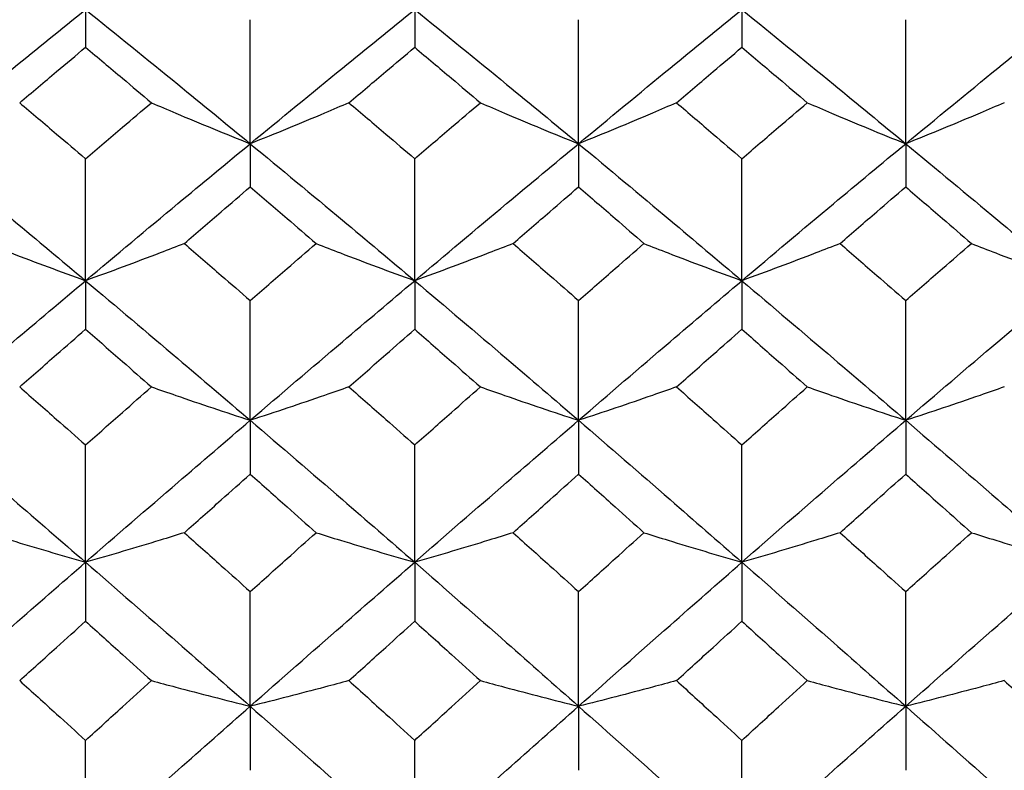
# Model space of a CAD drawing. Header units: inches. Extents: x 1.7 to 20.7, y 4 to 15.1.
# Tile 44 of 54: x 13.583 to 13.999, y 12.269 to 12.587. Entities that reach past the tile are written whole.
import ezdxf

# ---------------------------------------------------------------- set-up
doc = ezdxf.new("R2010")
doc.units = ezdxf.units.IN
doc.header["$MEASUREMENT"] = 0

msp = doc.modelspace()

# ---------------------------------------------------------------- linework, layer by layer
at = {"color": 7, "linetype": 'Continuous', "lineweight": 25}
for p, q in [((13.61079, 12.591), (13.61079, 12.57504)), ((13.75004, 12.591), (13.75004, 12.57504)), ((13.88846, 12.591), (13.88846, 12.57504)), ((13.68046, 12.53426), (13.68046, 12.5867)), ((13.81938, 12.53426), (13.81938, 12.5867)), ((13.95778, 12.53426), (13.95778, 12.5867)), ((13.68046, 12.53426), (13.68046, 12.516)), ((13.81938, 12.53426), (13.81938, 12.516)), ((13.95778, 12.53426), (13.95778, 12.516)), ((13.61079, 12.47631), (13.61079, 12.52791)), ((13.75004, 12.47631), (13.75004, 12.52791)), ((13.88846, 12.47631), (13.88846, 12.52791)), ((13.61079, 12.47631), (13.61079, 12.45578)), ((13.75004, 12.47631), (13.75004, 12.45578)), ((13.88846, 12.47631), (13.88846, 12.45578)), ((13.68046, 12.41726), (13.68046, 12.46791)), ((13.81938, 12.41726), (13.81938, 12.46791)), ((13.95778, 12.41726), (13.95778, 12.46791)), ((13.68046, 12.41726), (13.68046, 12.3945)), ((13.81938, 12.41726), (13.81938, 12.3945)), ((13.95778, 12.41726), (13.95778, 12.3945)), ((13.61079, 12.35723), (13.61079, 12.40684)), ((13.75004, 12.35723), (13.75004, 12.40684)), ((13.88846, 12.35723), (13.88846, 12.40684)), ((13.61079, 12.35723), (13.61079, 12.33228)), ((13.75004, 12.35723), (13.75004, 12.33228)), ((13.88846, 12.35723), (13.88846, 12.33228)), ((13.68046, 12.29632), (13.68046, 12.3448)), ((13.81938, 12.29632), (13.81938, 12.3448)), ((13.95778, 12.29632), (13.95778, 12.3448)), ((13.68046, 12.29632), (13.68046, 12.26923)), ((13.81938, 12.29632), (13.81938, 12.26923)), ((13.95778, 12.29632), (13.95778, 12.26923)), ((13.61079, 12.23466), (13.61079, 12.2819)), ((13.75004, 12.23466), (13.75004, 12.2819)), ((13.88846, 12.23466), (13.88846, 12.2819))]:
    msp.add_line(p, q, dxfattribs=at)
for points, knots in [([(13.54115, 12.53426), (13.55414, 12.54493), (13.57735, 12.564), (13.60057, 12.58275), (13.61079, 12.591)], [0, 0, 0, 0, 0.559814, 1, 1, 1, 1]), ([(13.61079, 12.591), (13.6238, 12.58049), (13.64702, 12.56173), (13.67024, 12.54265), (13.68046, 12.53426)], [0, 0, 0, 0, 0.56006, 1, 1, 1, 1]), ([(13.68046, 12.53426), (13.69346, 12.54494), (13.71666, 12.56399), (13.73984, 12.58275), (13.75004, 12.591)], [0, 0, 0, 0, 0.560305, 1, 1, 1, 1]), ([(13.75004, 12.591), (13.763, 12.58049), (13.78613, 12.56174), (13.80923, 12.54265), (13.81938, 12.53426)], [0, 0, 0, 0, 0.560549, 1, 1, 1, 1]), ([(13.81938, 12.53426), (13.83228, 12.54494), (13.8553, 12.564), (13.87833, 12.58275), (13.88846, 12.591)], [0, 0, 0, 0, 0.560043, 1, 1, 1, 1]), ([(13.88846, 12.591), (13.90137, 12.58049), (13.92446, 12.56171), (13.94759, 12.54266), (13.95778, 12.53426)], [0, 0, 0, 0, 0.559436, 1, 1, 1, 1]), ([(13.95778, 12.53426), (13.97075, 12.54493), (13.99393, 12.56401), (14.01712, 12.58275), (14.02734, 12.591)], [0, 0, 0, 0, 0.559681, 1, 1, 1, 1]), ([(13.58292, 12.55157), (13.58812, 12.55597), (13.59741, 12.56382), (13.6067, 12.57161), (13.61079, 12.57504)], [0, 0, 0, 0, 0.5599549, 1, 1, 1, 1]), ([(13.61079, 12.57504), (13.61599, 12.57068), (13.62528, 12.56288), (13.63457, 12.55503), (13.63866, 12.55157)], [0, 0, 0, 0, 0.559994, 1, 1, 1, 1]), ([(13.72223, 12.55157), (13.72742, 12.55597), (13.73669, 12.56381), (13.74596, 12.57161), (13.75004, 12.57504)], [0, 0, 0, 0, 0.5601483, 1, 1, 1, 1]), ([(13.75004, 12.57504), (13.75522, 12.57068), (13.76448, 12.56288), (13.77374, 12.55503), (13.77781, 12.55157)], [0, 0, 0, 0, 0.560187, 1, 1, 1, 1]), ([(13.86083, 12.55157), (13.86598, 12.55597), (13.87519, 12.56382), (13.8844, 12.57161), (13.88846, 12.57504)], [0, 0, 0, 0, 0.559709, 1, 1, 1, 1]), ([(13.88846, 12.57504), (13.89362, 12.57068), (13.90285, 12.56287), (13.91208, 12.55503), (13.91615, 12.55157)], [0, 0, 0, 0, 0.559747, 1, 1, 1, 1]), ([(13.58292, 12.55157), (13.58812, 12.54717), (13.59741, 12.5393), (13.6067, 12.53139), (13.61079, 12.52791)], [0, 0, 0, 0, 0.559955, 1, 1, 1, 1]), ([(13.61079, 12.52791), (13.61599, 12.53234), (13.62528, 12.54025), (13.63457, 12.54811), (13.63866, 12.55157)], [0, 0, 0, 0, 0.559994, 1, 1, 1, 1]), ([(13.63866, 12.55157), (13.64209, 12.55011), (13.65066, 12.54644), (13.66456, 12.54065), (13.67516, 12.53639), (13.68046, 12.53426)], [0, 0, 0, 0, 0.249941, 0.624929, 1, 1, 1, 1]), ([(13.72223, 12.55157), (13.7188, 12.55011), (13.71024, 12.54644), (13.69636, 12.54065), (13.68576, 12.53639), (13.68046, 12.53426)], [0, 0, 0, 0, 0.249938, 0.624926, 1, 1, 1, 1]), ([(13.72223, 12.55157), (13.72742, 12.54717), (13.73669, 12.53931), (13.74596, 12.53139), (13.75004, 12.52791)], [0, 0, 0, 0, 0.560148, 1, 1, 1, 1]), ([(13.75004, 12.52791), (13.75522, 12.53234), (13.76448, 12.54025), (13.77374, 12.54811), (13.77781, 12.55157)], [0, 0, 0, 0, 0.560187, 1, 1, 1, 1]), ([(13.77781, 12.55157), (13.78122, 12.55011), (13.78974, 12.54644), (13.80357, 12.54065), (13.81411, 12.53639), (13.81938, 12.53426)], [0, 0, 0, 0, 0.249944, 0.624933, 1, 1, 1, 1]), ([(13.86083, 12.55157), (13.85743, 12.55011), (13.84894, 12.54643), (13.83516, 12.54064), (13.82464, 12.53639), (13.81938, 12.53426)], [0, 0, 0, 0, 0.249936, 0.624923, 1, 1, 1, 1]), ([(13.86083, 12.55157), (13.86598, 12.54717), (13.87519, 12.5393), (13.8844, 12.53139), (13.88846, 12.52791)], [0, 0, 0, 0, 0.559709, 1, 1, 1, 1]), ([(13.88846, 12.52791), (13.89362, 12.53234), (13.90285, 12.54025), (13.91208, 12.54811), (13.91615, 12.55157)], [0, 0, 0, 0, 0.559747, 1, 1, 1, 1]), ([(13.91615, 12.55157), (13.91956, 12.55011), (13.92809, 12.54643), (13.94193, 12.54064), (13.95249, 12.53639), (13.95778, 12.53426)], [0, 0, 0, 0, 0.249936, 0.624924, 1, 1, 1, 1]), ([(13.99949, 12.55157), (13.99607, 12.55011), (13.98752, 12.54644), (13.97365, 12.54065), (13.96307, 12.53639), (13.95778, 12.53426)], [0, 0, 0, 0, 0.249942, 0.624932, 1, 1, 1, 1]), ([(13.54115, 12.53426), (13.55414, 12.52352), (13.57735, 12.50434), (13.60057, 12.48488), (13.61079, 12.47631)], [0, 0, 0, 0, 0.559814, 1, 1, 1, 1]), ([(13.61079, 12.47631), (13.6238, 12.48721), (13.64702, 12.50666), (13.67024, 12.52583), (13.68046, 12.53426)], [0, 0, 0, 0, 0.56006, 1, 1, 1, 1]), ([(13.68046, 12.53426), (13.69346, 12.52352), (13.71666, 12.50435), (13.73984, 12.48487), (13.75004, 12.47631)], [0, 0, 0, 0, 0.560305, 1, 1, 1, 1]), ([(13.75004, 12.47631), (13.763, 12.48721), (13.78613, 12.50665), (13.80923, 12.52583), (13.81938, 12.53426)], [0, 0, 0, 0, 0.560549, 1, 1, 1, 1]), ([(13.81938, 12.53426), (13.83228, 12.52352), (13.8553, 12.50434), (13.87833, 12.48488), (13.88846, 12.47631)], [0, 0, 0, 0, 0.560043, 1, 1, 1, 1]), ([(13.88846, 12.47631), (13.90137, 12.4872), (13.92446, 12.50668), (13.94759, 12.52582), (13.95778, 12.53426)], [0, 0, 0, 0, 0.5594358, 1, 1, 1, 1]), ([(13.95778, 12.53426), (13.97075, 12.52352), (13.99393, 12.50433), (14.01712, 12.48488), (14.02734, 12.47631)], [0, 0, 0, 0, 0.559681, 1, 1, 1, 1]), ([(13.65259, 12.49205), (13.6578, 12.49653), (13.66709, 12.50454), (13.67637, 12.5125), (13.68046, 12.516)], [0, 0, 0, 0, 0.560052, 1, 1, 1, 1]), ([(13.68046, 12.516), (13.68566, 12.51154), (13.69494, 12.50358), (13.70423, 12.49557), (13.70831, 12.49205)], [0, 0, 0, 0, 0.56009, 1, 1, 1, 1]), ([(13.79168, 12.49205), (13.79685, 12.49653), (13.80609, 12.50453), (13.81532, 12.5125), (13.81938, 12.516)], [0, 0, 0, 0, 0.560245, 1, 1, 1, 1]), ([(13.81938, 12.516), (13.82455, 12.51154), (13.83377, 12.50358), (13.84298, 12.49557), (13.84703, 12.49205)], [0, 0, 0, 0, 0.560284, 1, 1, 1, 1]), ([(13.93001, 12.49205), (13.93519, 12.49653), (13.94444, 12.50454), (13.9537, 12.5125), (13.95778, 12.516)], [0, 0, 0, 0, 0.559805, 1, 1, 1, 1]), ([(13.95778, 12.516), (13.96296, 12.51154), (13.97223, 12.50358), (13.9815, 12.49557), (13.98558, 12.49205)], [0, 0, 0, 0, 0.559844, 1, 1, 1, 1]), ([(13.56899, 12.49205), (13.57242, 12.49071), (13.58099, 12.48738), (13.59488, 12.48212), (13.60549, 12.47825), (13.61079, 12.47631)], [0, 0, 0, 0, 0.249939, 0.624927, 1, 1, 1, 1]), ([(13.65259, 12.49205), (13.64917, 12.49071), (13.6406, 12.48738), (13.6267, 12.48212), (13.61609, 12.47825), (13.61079, 12.47631)], [0, 0, 0, 0, 0.2499398, 0.6249285, 1, 1, 1, 1]), ([(13.65259, 12.49205), (13.6578, 12.48755), (13.66709, 12.47953), (13.67637, 12.47146), (13.68046, 12.46791)], [0, 0, 0, 0, 0.5600516, 1, 1, 1, 1]), ([(13.68046, 12.46791), (13.68566, 12.47243), (13.69494, 12.4805), (13.70423, 12.48852), (13.70831, 12.49205)], [0, 0, 0, 0, 0.56009, 1, 1, 1, 1]), ([(13.70831, 12.49205), (13.71173, 12.49071), (13.72029, 12.48738), (13.73416, 12.48212), (13.74474, 12.47825), (13.75004, 12.47631)], [0, 0, 0, 0, 0.249942, 0.624931, 1, 1, 1, 1]), ([(13.79168, 12.49205), (13.78827, 12.49071), (13.77974, 12.48738), (13.76589, 12.48211), (13.75532, 12.47825), (13.75004, 12.47631)], [0, 0, 0, 0, 0.249936, 0.624924, 1, 1, 1, 1]), ([(13.79168, 12.49205), (13.79685, 12.48755), (13.80609, 12.47953), (13.81532, 12.47146), (13.81938, 12.46791)], [0, 0, 0, 0, 0.560245, 1, 1, 1, 1]), ([(13.81938, 12.46791), (13.82455, 12.47243), (13.83377, 12.48049), (13.84298, 12.48852), (13.84703, 12.49205)], [0, 0, 0, 0, 0.560284, 1, 1, 1, 1]), ([(13.84703, 12.49205), (13.85042, 12.49071), (13.85891, 12.48738), (13.87268, 12.48211), (13.8832, 12.47825), (13.88846, 12.47631)], [0, 0, 0, 0, 0.2499382, 0.6249239, 1, 1, 1, 1]), ([(13.93001, 12.49205), (13.9266, 12.49071), (13.91808, 12.48738), (13.90426, 12.48212), (13.89373, 12.47825), (13.88846, 12.47631)], [0, 0, 0, 0, 0.2499442, 0.6249337, 1, 1, 1, 1]), ([(13.93001, 12.49205), (13.93519, 12.48755), (13.94444, 12.47953), (13.9537, 12.47146), (13.95778, 12.46791)], [0, 0, 0, 0, 0.5598054, 1, 1, 1, 1]), ([(13.95778, 12.46791), (13.96296, 12.47243), (13.97223, 12.4805), (13.9815, 12.48852), (13.98558, 12.49205)], [0, 0, 0, 0, 0.559844, 1, 1, 1, 1]), ([(13.98558, 12.49205), (13.989, 12.49071), (13.99756, 12.48738), (14.01144, 12.48212), (14.02204, 12.47825), (14.02734, 12.47631)], [0, 0, 0, 0, 0.249938, 0.624926, 1, 1, 1, 1]), ([(13.54115, 12.41726), (13.55414, 12.42836), (13.57735, 12.44817), (13.60057, 12.46771), (13.61079, 12.47631)], [0, 0, 0, 0, 0.559814, 1, 1, 1, 1]), ([(13.61079, 12.47631), (13.6238, 12.46536), (13.64702, 12.4458), (13.67024, 12.42598), (13.68046, 12.41726)], [0, 0, 0, 0, 0.5600595, 1, 1, 1, 1]), ([(13.68046, 12.41726), (13.69346, 12.42836), (13.71666, 12.44816), (13.73984, 12.46771), (13.75004, 12.47631)], [0, 0, 0, 0, 0.560305, 1, 1, 1, 1]), ([(13.75004, 12.47631), (13.763, 12.46536), (13.78613, 12.44582), (13.80923, 12.42598), (13.81938, 12.41726)], [0, 0, 0, 0, 0.560549, 1, 1, 1, 1]), ([(13.81938, 12.41726), (13.83228, 12.42836), (13.8553, 12.44816), (13.87833, 12.46771), (13.88846, 12.47631)], [0, 0, 0, 0, 0.560043, 1, 1, 1, 1]), ([(13.88846, 12.47631), (13.90137, 12.46536), (13.92446, 12.44579), (13.94759, 12.42599), (13.95778, 12.41726)], [0, 0, 0, 0, 0.5594358, 1, 1, 1, 1]), ([(13.95778, 12.41726), (13.97075, 12.42835), (13.99393, 12.44817), (14.01712, 12.46771), (14.02734, 12.47631)], [0, 0, 0, 0, 0.559681, 1, 1, 1, 1]), ([(13.58292, 12.43139), (13.58812, 12.43596), (13.59741, 12.44411), (13.6067, 12.45221), (13.61079, 12.45578)], [0, 0, 0, 0, 0.5599549, 1, 1, 1, 1]), ([(13.61079, 12.45578), (13.61599, 12.45124), (13.62528, 12.44313), (13.63457, 12.43498), (13.63866, 12.43139)], [0, 0, 0, 0, 0.5599936, 1, 1, 1, 1]), ([(13.72223, 12.43139), (13.72742, 12.43596), (13.73669, 12.4441), (13.74596, 12.45221), (13.75004, 12.45578)], [0, 0, 0, 0, 0.560148, 1, 1, 1, 1]), ([(13.75004, 12.45578), (13.75522, 12.45124), (13.76448, 12.44313), (13.77374, 12.43498), (13.77781, 12.43139)], [0, 0, 0, 0, 0.560187, 1, 1, 1, 1]), ([(13.86083, 12.43139), (13.86598, 12.43596), (13.87519, 12.44411), (13.8844, 12.45221), (13.88846, 12.45578)], [0, 0, 0, 0, 0.559709, 1, 1, 1, 1]), ([(13.88846, 12.45578), (13.89362, 12.45124), (13.90285, 12.44313), (13.91208, 12.43498), (13.91615, 12.43139)], [0, 0, 0, 0, 0.559747, 1, 1, 1, 1]), ([(13.58292, 12.43139), (13.58812, 12.42682), (13.59741, 12.41865), (13.6067, 12.41045), (13.61079, 12.40684)], [0, 0, 0, 0, 0.559955, 1, 1, 1, 1]), ([(13.61079, 12.40684), (13.61599, 12.41143), (13.62528, 12.41964), (13.63457, 12.4278), (13.63866, 12.43139)], [0, 0, 0, 0, 0.5599936, 1, 1, 1, 1]), ([(13.63866, 12.43139), (13.64209, 12.43019), (13.65066, 12.4272), (13.66456, 12.42248), (13.67516, 12.419), (13.68046, 12.41726)], [0, 0, 0, 0, 0.249941, 0.624929, 1, 1, 1, 1]), ([(13.72223, 12.43139), (13.7188, 12.43019), (13.71024, 12.4272), (13.69636, 12.42247), (13.68576, 12.419), (13.68046, 12.41726)], [0, 0, 0, 0, 0.249938, 0.624926, 1, 1, 1, 1]), ([(13.72223, 12.43139), (13.72742, 12.42682), (13.73669, 12.41866), (13.74596, 12.41045), (13.75004, 12.40684)], [0, 0, 0, 0, 0.560148, 1, 1, 1, 1]), ([(13.75004, 12.40684), (13.75522, 12.41143), (13.76448, 12.41963), (13.77374, 12.4278), (13.77781, 12.43139)], [0, 0, 0, 0, 0.560187, 1, 1, 1, 1]), ([(13.77781, 12.43139), (13.78122, 12.43019), (13.78974, 12.4272), (13.80357, 12.42248), (13.81411, 12.419), (13.81938, 12.41726)], [0, 0, 0, 0, 0.249944, 0.624933, 1, 1, 1, 1]), ([(13.86083, 12.43139), (13.85743, 12.43019), (13.84894, 12.4272), (13.83516, 12.42247), (13.82464, 12.419), (13.81938, 12.41726)], [0, 0, 0, 0, 0.249936, 0.624923, 1, 1, 1, 1]), ([(13.86083, 12.43139), (13.86598, 12.42682), (13.87519, 12.41865), (13.8844, 12.41045), (13.88846, 12.40684)], [0, 0, 0, 0, 0.559709, 1, 1, 1, 1]), ([(13.88846, 12.40684), (13.89362, 12.41143), (13.90285, 12.41964), (13.91208, 12.4278), (13.91615, 12.43139)], [0, 0, 0, 0, 0.559747, 1, 1, 1, 1]), ([(13.91615, 12.43139), (13.91956, 12.43019), (13.92809, 12.4272), (13.94193, 12.42247), (13.95249, 12.419), (13.95778, 12.41726)], [0, 0, 0, 0, 0.249936, 0.624924, 1, 1, 1, 1]), ([(13.99949, 12.43139), (13.99607, 12.43019), (13.98752, 12.4272), (13.97365, 12.42248), (13.96307, 12.419), (13.95778, 12.41726)], [0, 0, 0, 0, 0.249942, 0.624932, 1, 1, 1, 1]), ([(13.54115, 12.41726), (13.55414, 12.40612), (13.57735, 12.38621), (13.60057, 12.36609), (13.61079, 12.35723)], [0, 0, 0, 0, 0.559814, 1, 1, 1, 1]), ([(13.61079, 12.35723), (13.6238, 12.3685), (13.64702, 12.38862), (13.67024, 12.40851), (13.68046, 12.41726)], [0, 0, 0, 0, 0.56006, 1, 1, 1, 1]), ([(13.68046, 12.41726), (13.69346, 12.40612), (13.71666, 12.38623), (13.73984, 12.36608), (13.75004, 12.35723)], [0, 0, 0, 0, 0.560305, 1, 1, 1, 1]), ([(13.75004, 12.35723), (13.763, 12.3685), (13.78613, 12.38861), (13.80923, 12.40851), (13.81938, 12.41726)], [0, 0, 0, 0, 0.560549, 1, 1, 1, 1]), ([(13.81938, 12.41726), (13.83228, 12.40612), (13.8553, 12.38622), (13.87833, 12.36609), (13.88846, 12.35723)], [0, 0, 0, 0, 0.560043, 1, 1, 1, 1]), ([(13.88846, 12.35723), (13.90137, 12.3685), (13.92446, 12.38864), (13.94759, 12.40851), (13.95778, 12.41726)], [0, 0, 0, 0, 0.559436, 1, 1, 1, 1]), ([(13.95778, 12.41726), (13.97075, 12.40612), (13.99393, 12.38621), (14.01712, 12.36609), (14.02734, 12.35723)], [0, 0, 0, 0, 0.559681, 1, 1, 1, 1]), ([(13.65259, 12.36972), (13.6578, 12.37436), (13.66709, 12.38263), (13.67637, 12.39088), (13.68046, 12.3945)], [0, 0, 0, 0, 0.560052, 1, 1, 1, 1]), ([(13.68046, 12.3945), (13.68566, 12.38989), (13.69494, 12.38165), (13.70423, 12.37336), (13.70831, 12.36972)], [0, 0, 0, 0, 0.56009, 1, 1, 1, 1]), ([(13.79168, 12.36972), (13.79685, 12.37436), (13.80609, 12.38263), (13.81532, 12.39088), (13.81938, 12.3945)], [0, 0, 0, 0, 0.560245, 1, 1, 1, 1]), ([(13.81938, 12.3945), (13.82455, 12.38989), (13.83377, 12.38165), (13.84298, 12.37336), (13.84703, 12.36972)], [0, 0, 0, 0, 0.560284, 1, 1, 1, 1]), ([(13.93001, 12.36972), (13.93519, 12.37436), (13.94444, 12.38264), (13.9537, 12.39088), (13.95778, 12.3945)], [0, 0, 0, 0, 0.559805, 1, 1, 1, 1]), ([(13.95778, 12.3945), (13.96296, 12.38989), (13.97223, 12.38164), (13.9815, 12.37336), (13.98558, 12.36972)], [0, 0, 0, 0, 0.559844, 1, 1, 1, 1]), ([(13.56899, 12.36972), (13.57242, 12.36866), (13.58099, 12.36601), (13.59488, 12.36184), (13.60549, 12.35876), (13.61079, 12.35723)], [0, 0, 0, 0, 0.249939, 0.624927, 1, 1, 1, 1]), ([(13.65259, 12.36972), (13.64917, 12.36866), (13.6406, 12.36601), (13.6267, 12.36184), (13.61609, 12.35876), (13.61079, 12.35723)], [0, 0, 0, 0, 0.24994, 0.624929, 1, 1, 1, 1]), ([(13.65259, 12.36972), (13.6578, 12.36508), (13.66709, 12.35679), (13.67637, 12.34846), (13.68046, 12.3448)], [0, 0, 0, 0, 0.560052, 1, 1, 1, 1]), ([(13.68046, 12.3448), (13.68566, 12.34946), (13.69494, 12.35778), (13.70423, 12.36607), (13.70831, 12.36972)], [0, 0, 0, 0, 0.56009, 1, 1, 1, 1]), ([(13.70831, 12.36972), (13.71173, 12.36866), (13.72029, 12.36602), (13.73416, 12.36184), (13.74474, 12.35877), (13.75004, 12.35723)], [0, 0, 0, 0, 0.249942, 0.624931, 1, 1, 1, 1]), ([(13.79168, 12.36972), (13.78827, 12.36866), (13.77974, 12.36601), (13.76589, 12.36184), (13.75532, 12.35876), (13.75004, 12.35723)], [0, 0, 0, 0, 0.249936, 0.624924, 1, 1, 1, 1]), ([(13.79168, 12.36972), (13.79685, 12.36508), (13.80609, 12.35679), (13.81532, 12.34846), (13.81938, 12.3448)], [0, 0, 0, 0, 0.560245, 1, 1, 1, 1]), ([(13.81938, 12.3448), (13.82455, 12.34946), (13.83377, 12.35778), (13.84298, 12.36607), (13.84703, 12.36972)], [0, 0, 0, 0, 0.560284, 1, 1, 1, 1]), ([(13.84703, 12.36972), (13.85042, 12.36866), (13.85891, 12.36601), (13.87268, 12.36184), (13.8832, 12.35876), (13.88846, 12.35723)], [0, 0, 0, 0, 0.2499382, 0.6249239, 1, 1, 1, 1]), ([(13.93001, 12.36972), (13.9266, 12.36866), (13.91808, 12.36602), (13.90426, 12.36184), (13.89373, 12.35877), (13.88846, 12.35723)], [0, 0, 0, 0, 0.249944, 0.624934, 1, 1, 1, 1]), ([(13.93001, 12.36972), (13.93519, 12.36508), (13.94444, 12.35678), (13.9537, 12.34846), (13.95778, 12.3448)], [0, 0, 0, 0, 0.559805, 1, 1, 1, 1]), ([(13.95778, 12.3448), (13.96296, 12.34946), (13.97223, 12.35778), (13.9815, 12.36607), (13.98558, 12.36972)], [0, 0, 0, 0, 0.559844, 1, 1, 1, 1]), ([(13.98558, 12.36972), (13.989, 12.36866), (13.99756, 12.36601), (14.01144, 12.36184), (14.02204, 12.35876), (14.02734, 12.35723)], [0, 0, 0, 0, 0.249938, 0.624926, 1, 1, 1, 1]), ([(13.54115, 12.29632), (13.55414, 12.30774), (13.57735, 12.32815), (13.60057, 12.34834), (13.61079, 12.35723)], [0, 0, 0, 0, 0.559814, 1, 1, 1, 1]), ([(13.61079, 12.35723), (13.6238, 12.34591), (13.64702, 12.32571), (13.67024, 12.3053), (13.68046, 12.29632)], [0, 0, 0, 0, 0.56006, 1, 1, 1, 1]), ([(13.68046, 12.29632), (13.69346, 12.30775), (13.71666, 12.32814), (13.73984, 12.34834), (13.75004, 12.35723)], [0, 0, 0, 0, 0.560305, 1, 1, 1, 1]), ([(13.75004, 12.35723), (13.763, 12.34591), (13.78613, 12.32572), (13.80923, 12.3053), (13.81938, 12.29632)], [0, 0, 0, 0, 0.5605494, 1, 1, 1, 1]), ([(13.81938, 12.29632), (13.83228, 12.30774), (13.8553, 12.32814), (13.87833, 12.34834), (13.88846, 12.35723)], [0, 0, 0, 0, 0.560043, 1, 1, 1, 1]), ([(13.88846, 12.35723), (13.90137, 12.34592), (13.92446, 12.32569), (13.94759, 12.3053), (13.95778, 12.29632)], [0, 0, 0, 0, 0.559436, 1, 1, 1, 1]), ([(13.95778, 12.29632), (13.97075, 12.30774), (13.99393, 12.32815), (14.01712, 12.34834), (14.02734, 12.35723)], [0, 0, 0, 0, 0.559681, 1, 1, 1, 1]), ([(13.58292, 12.30715), (13.58812, 12.31185), (13.59741, 12.32024), (13.6067, 12.3286), (13.61079, 12.33228)], [0, 0, 0, 0, 0.559955, 1, 1, 1, 1]), ([(13.61079, 12.33228), (13.61599, 12.3276), (13.62528, 12.31924), (13.63457, 12.31085), (13.63866, 12.30715)], [0, 0, 0, 0, 0.5599936, 1, 1, 1, 1]), ([(13.72223, 12.30715), (13.72742, 12.31185), (13.73669, 12.32024), (13.74596, 12.3286), (13.75004, 12.33228)], [0, 0, 0, 0, 0.560148, 1, 1, 1, 1]), ([(13.75004, 12.33228), (13.75522, 12.3276), (13.76448, 12.31924), (13.77374, 12.31085), (13.77781, 12.30715)], [0, 0, 0, 0, 0.560187, 1, 1, 1, 1]), ([(13.86083, 12.30715), (13.86598, 12.31185), (13.87519, 12.32025), (13.8844, 12.3286), (13.88846, 12.33228)], [0, 0, 0, 0, 0.559709, 1, 1, 1, 1]), ([(13.88846, 12.33228), (13.89362, 12.3276), (13.90285, 12.31924), (13.91208, 12.31085), (13.91615, 12.30715)], [0, 0, 0, 0, 0.559747, 1, 1, 1, 1]), ([(13.58292, 12.30715), (13.58812, 12.30245), (13.59741, 12.29405), (13.6067, 12.28561), (13.61079, 12.2819)], [0, 0, 0, 0, 0.559955, 1, 1, 1, 1]), ([(13.61079, 12.2819), (13.61599, 12.28662), (13.62528, 12.29506), (13.63457, 12.30346), (13.63866, 12.30715)], [0, 0, 0, 0, 0.559994, 1, 1, 1, 1]), ([(13.63866, 12.30715), (13.64209, 12.30624), (13.65066, 12.30394), (13.66456, 12.30032), (13.67516, 12.29765), (13.68046, 12.29632)], [0, 0, 0, 0, 0.249941, 0.624929, 1, 1, 1, 1]), ([(13.72223, 12.30715), (13.7188, 12.30624), (13.71024, 12.30394), (13.69636, 12.30032), (13.68576, 12.29765), (13.68046, 12.29632)], [0, 0, 0, 0, 0.249938, 0.624926, 1, 1, 1, 1]), ([(13.72223, 12.30715), (13.72742, 12.30245), (13.73669, 12.29405), (13.74596, 12.28561), (13.75004, 12.2819)], [0, 0, 0, 0, 0.560148, 1, 1, 1, 1]), ([(13.75004, 12.2819), (13.75522, 12.28662), (13.76448, 12.29505), (13.77374, 12.30346), (13.77781, 12.30715)], [0, 0, 0, 0, 0.560187, 1, 1, 1, 1]), ([(13.77781, 12.30715), (13.78122, 12.30624), (13.78974, 12.30394), (13.80357, 12.30032), (13.81411, 12.29765), (13.81938, 12.29632)], [0, 0, 0, 0, 0.249944, 0.624933, 1, 1, 1, 1]), ([(13.86083, 12.30715), (13.85743, 12.30624), (13.84894, 12.30394), (13.83516, 12.30032), (13.82464, 12.29765), (13.81938, 12.29632)], [0, 0, 0, 0, 0.249936, 0.624923, 1, 1, 1, 1]), ([(13.86083, 12.30715), (13.86598, 12.30245), (13.87519, 12.29404), (13.8844, 12.28561), (13.88846, 12.2819)], [0, 0, 0, 0, 0.559709, 1, 1, 1, 1]), ([(13.88846, 12.2819), (13.89362, 12.28662), (13.90285, 12.29506), (13.91208, 12.30346), (13.91615, 12.30715)], [0, 0, 0, 0, 0.5597473, 1, 1, 1, 1]), ([(13.91615, 12.30715), (13.91956, 12.30624), (13.92809, 12.30394), (13.94193, 12.30032), (13.95249, 12.29765), (13.95778, 12.29632)], [0, 0, 0, 0, 0.249936, 0.624924, 1, 1, 1, 1]), ([(13.99949, 12.30715), (13.99607, 12.30624), (13.98752, 12.30394), (13.97365, 12.30032), (13.96307, 12.29765), (13.95778, 12.29632)], [0, 0, 0, 0, 0.2499425, 0.6249317, 1, 1, 1, 1]), ([(13.99949, 12.30715), (14.00469, 12.30245), (14.01397, 12.29404), (14.02325, 12.28561), (14.02734, 12.2819)], [0, 0, 0, 0, 0.559902, 1, 1, 1, 1]), ([(13.54115, 12.29632), (13.55414, 12.28486), (13.57735, 12.26438), (13.60057, 12.24374), (13.61079, 12.23466)], [0, 0, 0, 0, 0.559814, 1, 1, 1, 1]), ([(13.61079, 12.23466), (13.6238, 12.24621), (13.64702, 12.26685), (13.67024, 12.28732), (13.68046, 12.29632)], [0, 0, 0, 0, 0.56006, 1, 1, 1, 1]), ([(13.68046, 12.29632), (13.69346, 12.28486), (13.71666, 12.26439), (13.73984, 12.24374), (13.75004, 12.23466)], [0, 0, 0, 0, 0.560305, 1, 1, 1, 1]), ([(13.75004, 12.23466), (13.763, 12.24622), (13.78613, 12.26684), (13.80923, 12.28732), (13.81938, 12.29632)], [0, 0, 0, 0, 0.560549, 1, 1, 1, 1]), ([(13.81938, 12.29632), (13.83228, 12.28486), (13.8553, 12.26439), (13.87833, 12.24374), (13.88846, 12.23466)], [0, 0, 0, 0, 0.5600428, 1, 1, 1, 1]), ([(13.88846, 12.23466), (13.90137, 12.24621), (13.92446, 12.26687), (13.94759, 12.28731), (13.95778, 12.29632)], [0, 0, 0, 0, 0.559436, 1, 1, 1, 1]), ([(13.95778, 12.29632), (13.97075, 12.28486), (13.99393, 12.26438), (14.01712, 12.24374), (14.02734, 12.23466)], [0, 0, 0, 0, 0.559681, 1, 1, 1, 1])]:
    msp.add_open_spline(points, degree=3, knots=knots, dxfattribs=at)

doc.saveas('drawing.dxf')
